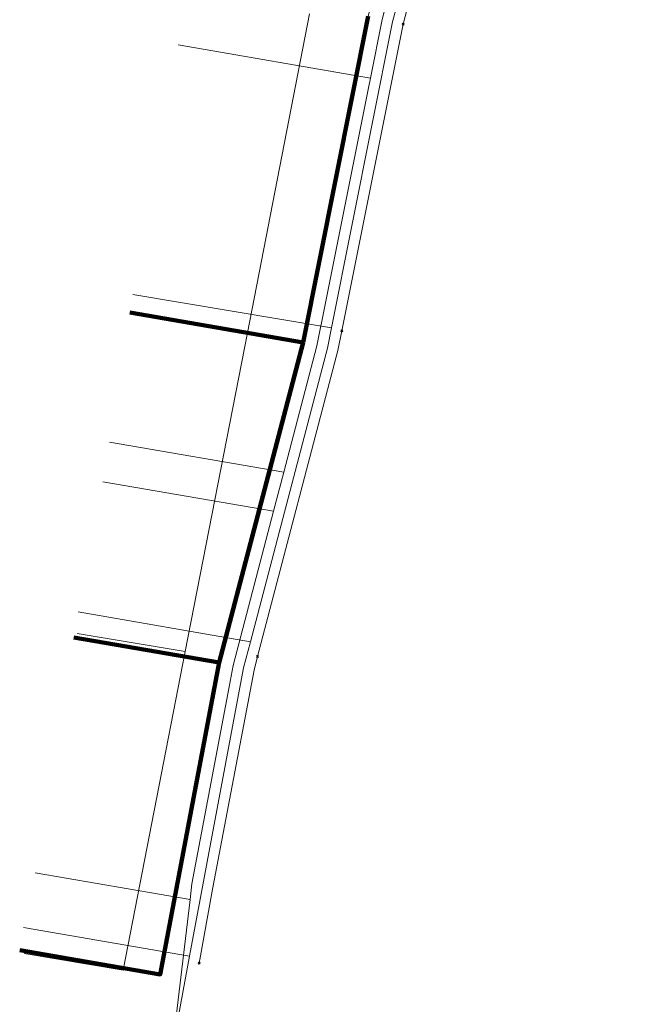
# Model space of a CAD drawing. Extents: x 152558 to 154479, y 462974 to 463683.
# Tile 240 of 256: x 153719 to 153737, y 463408 to 463435. Entities that reach past the tile are written whole.
import ezdxf
from ezdxf.lldxf.tags import DXFTag

# ---------------------------------------------------------------- set-up
doc = ezdxf.new("R2010")
doc.units = 0
doc.header["$LTSCALE"] = 0.2
doc.layers.get('0').update_dxf_attribs({"linetype": 'CONTINUOUS'})
for name, color, linetype, lineweight in [('B-RO-KL-DATA_COAXIAAL_7_ZIGGO BV-G', 90, 'KL-DATA-N', 18), ('B-RO-KL-DATA_KABELBED_ZIGGO BV-G', 90, 'CONTINUOUS', 100), ('B-RO-KL-DATA_REGGEFIBER OPERATOR BV-G', 90, 'KL-DATA-N', 18), ('B-RO-KL-ET_LS_400 V_STEDIN NETBEHEER BV-G', 190, 'KL-LS-N', 18), ('B-RO-KL-GAS_LD_PE_32_0.1 BAR_STEDIN NETBEHEER BV-G', 50, 'KL-GAS-LD-N', 18), ('B-RO-KL-GAS_LD_PVC_110_0.1 BAR_STEDIN NETBEHEER BV-G', 50, 'KL-GAS-LD-N', 18), ('B-RO-KL-WATER_50_VITENS-G', 170, 'KL-WATER-N', 18), ('B-RO-KL-WATER_HULPSTUK_VITENS-S', 170, 'CONTINUOUS', 25)]:
    doc.layers.add(name, color=color, linetype=linetype, lineweight=lineweight)
doc.styles.add('NLCS-ISO', font='NLCS-ISO.ttf')
tags = doc.linetypes.add('KL-DATA-N', pattern='A,4,-1,[101,NLCS.SHX,S=0.5,R=0,X=0,Y=0],-1,4,-1,["D",Standard,S=1,R=0,X=-0.25,Y=-0.5],-1.5', length=12.5).pattern_tags.tags
tags[18] = DXFTag(74, 10)
tags = doc.linetypes.add('KL-GAS-LD-N', pattern='A,4,-1,[69,NLCS.SHX,S=0.5,R=0,X=0,Y=0],-1,4,-1,["L",Standard,S=1,R=0,X=0.25,Y=-0.5],-2', length=13).pattern_tags.tags
tags[18] = DXFTag(74, 10)
tags = doc.linetypes.add('KL-LS-N', pattern='A,4,-1,[103,NLCS.SHX,S=0.75,R=0,X=0,Y=0],-1,4,-1,["L",Standard,S=1,R=0,X=0,Y=-0.5],-2', length=13).pattern_tags.tags
tags[18] = DXFTag(74, 10)
doc.linetypes.add('KL-WATER-N', pattern='A,7,-0.5,[168,NLCS.SHX,S=0.75,R=0,X=0.75,Y=0],-2', length=9.5)

# ---------------------------------------------------------------- blocks, each defined once
blk = doc.blocks.new('SKL-WTB_HULP_OVERIG-SO')
at = {"color": 0, "linetype": 'ByBlock', "lineweight": 18}
for points in [[(-0.14, 0.14), (0.14, -0.14)], [(0.14, 0.14), (-0.14, -0.14)]]:
    blk.add_lwpolyline(points, dxfattribs=at)
at = {"color": 0, "linetype": 'ByBlock', "lineweight": 18, "style": 'NLCS-ISO', "flags": 1}
for tag, p in [('TYPE', (1.5, 0)), ('LABEL', (1.5, -1.5)), ('OMSCHRIJVING', (1.5, -3))]:
    blk.add_attdef(tag, p, '', height=1, dxfattribs=at)

msp = doc.modelspace()

# ---------------------------------------------------------------- linework, layer by layer
at = {"layer": 'B-RO-KL-DATA_COAXIAAL_7_ZIGGO BV-G', "flags": 128}
for points in [[(153719.426, 463409.377), (153723.368, 463408.696), (153723.548, 463409.649), (153725.021, 463417.442), (153725.089, 463417.7), (153727.182, 463425.69), (153727.372, 463426.414), (153729.199, 463435.563), (153729.371, 463436.224), (153733.589, 463452.384), (153735.458, 463459.782), (153736.815, 463459.45), (153736.952, 463459.417), (153737.108, 463459.379)], [(153720.941, 463418.146), (153725.021, 463417.442), (153725.089, 463417.7), (153727.182, 463425.69), (153727.372, 463426.414), (153729.199, 463435.563), (153729.371, 463436.224), (153733.589, 463452.384), (153735.458, 463459.782), (153736.815, 463459.45), (153736.952, 463459.417), (153737.108, 463459.379)], [(153722.514, 463427.253), (153727.372, 463426.414), (153729.199, 463435.563), (153729.371, 463436.224), (153733.589, 463452.384), (153735.458, 463459.782), (153736.815, 463459.45), (153736.952, 463459.417), (153737.108, 463459.379)]]:
    msp.add_lwpolyline(points, dxfattribs=at)
at = {"layer": 'B-RO-KL-DATA_KABELBED_ZIGGO BV-G', "flags": 128}
for points in [[(153727.372, 463426.414), (153729.199, 463435.563)], [(153727.372, 463426.414), (153722.514, 463427.253)], [(153725.021, 463417.442), (153727.372, 463426.414)], [(153725.021, 463417.442), (153720.941, 463418.146)], [(153719.426, 463409.377), (153723.368, 463408.696), (153725.021, 463417.442)]]:
    msp.add_lwpolyline(points, dxfattribs=at)
at = {"layer": 'B-RO-KL-DATA_REGGEFIBER OPERATOR BV-G', "flags": 128}
for points in [[(153725.809, 463426.689), (153727.55, 463435.625)], [(153722.516, 463427.233), (153725.809, 463426.689)], [(153724.067, 463417.754), (153725.809, 463426.689)], [(153721.033, 463418.255), (153724.067, 463417.754)], [(153719.55, 463409.277), (153722.326, 463408.818), (153724.067, 463417.754)]]:
    msp.add_lwpolyline(points, dxfattribs=at)
at = {"layer": 'B-RO-KL-ET_LS_400 V_STEDIN NETBEHEER BV-G', "flags": 128}
for points in [[(153731.973, 463465.248), (153735.473, 463463.882), (153735.687, 463463.797), (153735.879, 463463.669), (153736.039, 463463.504), (153736.162, 463463.308), (153736.241, 463463.092), (153736.273, 463462.863), (153736.256, 463462.633), (153736.192, 463462.412), (153736.074, 463461.905), (153735.859, 463460.985), (153735.628, 463459.995), (153735.397, 463459.004), (153735.103, 463457.745), (153734.657, 463455.833), (153734.181, 463453.791), (153733.727, 463451.937), (153733.49, 463450.967), (153731.355, 463442.238), (153729.589, 463435.473), (153729.26, 463433.828), (153729.206, 463433.556), (153728.003, 463427.529), (153727.762, 463426.324), (153726.833, 463422.78), (153726.546, 463421.683), (153725.411, 463417.354), (153725.298, 463416.756), (153724.255, 463411.235), (153724.202, 463410.793), (153723.195, 463402.357)], [(153723.867, 463434.758), (153729.26, 463433.828)], [(153721.946, 463423.623), (153726.833, 463422.78)], [(153721.754, 463422.509), (153726.546, 463421.683)], [(153719.863, 463411.541), (153724.202, 463410.793)]]:
    msp.add_lwpolyline(points, dxfattribs=at)
at = {"layer": 'B-RO-KL-GAS_LD_PE_32_0.1 BAR_STEDIN NETBEHEER BV-G', "flags": 128}
for points in [[(153722.601, 463427.755), (153728.168, 463426.821)], [(153721.064, 463418.859), (153725.897, 463418.024)], [(153719.535, 463410.008), (153724.186, 463409.205)]]:
    msp.add_lwpolyline(points, dxfattribs=at)
at = {"layer": 'B-RO-KL-GAS_LD_PVC_110_0.1 BAR_STEDIN NETBEHEER BV-G', "flags": 128}
msp.add_lwpolyline([(153719.859, 463381.994), (153720.585, 463381.846), (153722.324, 463386.031), (153722.813, 463387.524), (153724.477, 463396.492), (153722.445, 463399.411), (153723.375, 463404.791), (153724.186, 463409.205), (153725.704, 463417.288), (153725.897, 463418.024), (153728.055, 463426.256), (153728.168, 463426.821), (153729.882, 463435.406), (153730.065, 463436.109), (153732.051, 463443.717), (153732.906, 463447.054), (153733.98, 463451.67), (153736.806, 463463.816), (153736.166, 463463.956)], dxfattribs=at)
at = {"layer": 'B-RO-KL-WATER_50_VITENS-G', "flags": 128}
msp.add_lwpolyline([(153724.457, 463409.015), (153724.846, 463411.134), (153725.997, 463417.222), (153726.098, 463417.606), (153728.347, 463426.189), (153728.456, 463426.736), (153730.174, 463435.338), (153732.341, 463443.642), (153733.197, 463446.983), (153733.869, 463450.091), (153736.711, 463463.242), (153736.332, 463463.325)], dxfattribs=at)

# ---------------------------------------------------------------- block references
at = {"layer": 'B-RO-KL-WATER_HULPSTUK_VITENS-S', "xscale": 0.2, "yscale": 0.2, "zscale": 0.2}
for p in [(153730.174, 463435.338), (153728.456, 463426.736), (153726.098, 463417.606), (153724.457, 463409.015)]:
    msp.add_blockref('SKL-WTB_HULP_OVERIG-SO', p, dxfattribs=at)

doc.saveas('drawing.dxf')
